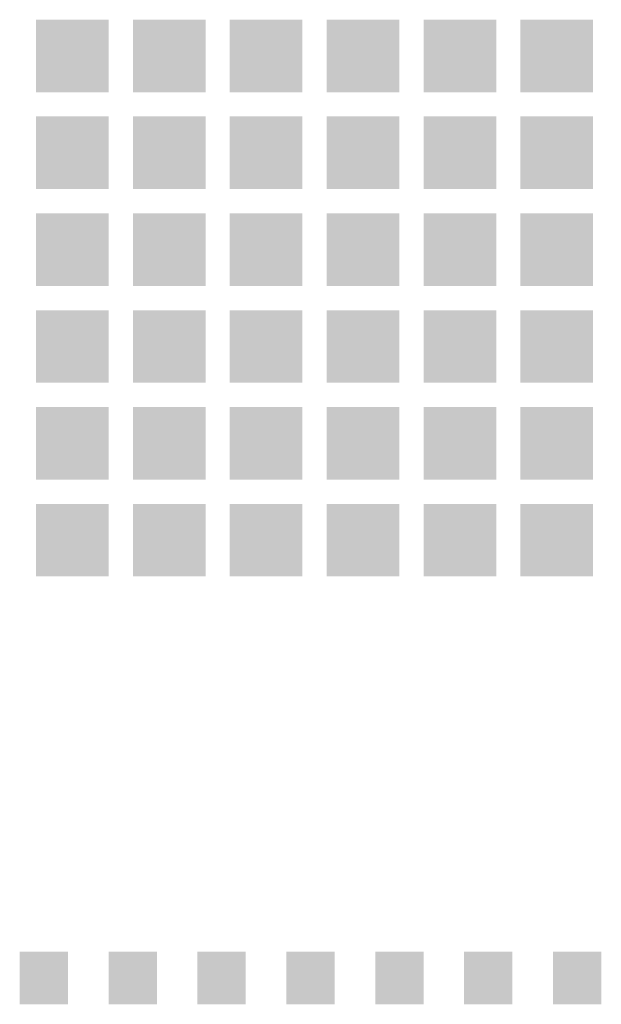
# Model space of a CAD drawing. Extents: x -1.3 to 24.2, y -3.9 to 53.4.
# Tile 33 of 42: x 8.4 to 15.6, y 25.5 to 37.7. Entities that reach past the tile are written whole.
import ezdxf

# ---------------------------------------------------------------- set-up
doc = ezdxf.new("R2010")
doc.units = 0
doc.layers.get('0').update_dxf_attribs({"linetype": 'CONTINUOUS'})
doc.layers.add('LTE_CAT_1_5_CLICK_V101_GTS', color=8, linetype='CONTINUOUS')

# ---------------------------------------------------------------- blocks, each defined once
blk = doc.blocks.new('RECTANGLE_167')
blk.add_solid([(0.29972, 0.32512), (0.29972, -0.32512), (-0.29972, 0.32512), (-0.29972, -0.32512)])
blk = doc.blocks.new('SQUARE_171')
blk.add_solid([(0.44958, 0.44958), (0.44958, -0.44958), (-0.44958, 0.44958), (-0.44958, -0.44958)])

msp = doc.modelspace()

# ---------------------------------------------------------------- block references
at = {"layer": 'LTE_CAT_1_5_CLICK_V101_GTS'}
for name, p in [('SQUARE_171', (9.0297, 37.28974)), ('SQUARE_171', (10.23112, 37.28974)), ('SQUARE_171', (11.43, 37.28974)), ('SQUARE_171', (12.62888, 37.28974)), ('SQUARE_171', (13.8303, 37.28974)), ('SQUARE_171', (15.02918, 37.28974)), ('SQUARE_171', (9.0297, 36.09086)), ('SQUARE_171', (10.23112, 36.09086)), ('SQUARE_171', (11.43, 36.09086)), ('SQUARE_171', (12.62888, 36.09086)), ('SQUARE_171', (13.8303, 36.09086)), ('SQUARE_171', (15.02918, 36.09086)), ('SQUARE_171', (9.0297, 34.88944)), ('SQUARE_171', (10.23112, 34.88944)), ('SQUARE_171', (11.43, 34.88944)), ('SQUARE_171', (12.62888, 34.88944)), ('SQUARE_171', (13.8303, 34.88944)), ('SQUARE_171', (15.02918, 34.88944)), ('SQUARE_171', (9.0297, 33.69056)), ('SQUARE_171', (10.23112, 33.69056)), ('SQUARE_171', (11.43, 33.69056)), ('SQUARE_171', (12.62888, 33.69056)), ('SQUARE_171', (13.8303, 33.69056)), ('SQUARE_171', (15.02918, 33.69056)), ('SQUARE_171', (9.0297, 32.48914)), ('SQUARE_171', (10.23112, 32.48914)), ('SQUARE_171', (11.43, 32.48914)), ('SQUARE_171', (12.62888, 32.48914)), ('SQUARE_171', (13.8303, 32.48914)), ('SQUARE_171', (15.02918, 32.48914)), ('SQUARE_171', (9.0297, 31.29026)), ('SQUARE_171', (10.23112, 31.29026)), ('SQUARE_171', (11.43, 31.29026)), ('SQUARE_171', (12.62888, 31.29026)), ('SQUARE_171', (13.8303, 31.29026)), ('SQUARE_171', (15.02918, 31.29026)), ('RECTANGLE_167', (8.67918, 25.86482)), ('RECTANGLE_167', (9.779, 25.86482)), ('RECTANGLE_167', (10.87882, 25.86482)), ('RECTANGLE_167', (11.98118, 25.86482)), ('RECTANGLE_167', (13.081, 25.86482)), ('RECTANGLE_167', (14.18082, 25.86482)), ('RECTANGLE_167', (15.28064, 25.86482))]:
    msp.add_blockref(name, p, dxfattribs=at)

doc.saveas('drawing.dxf')
